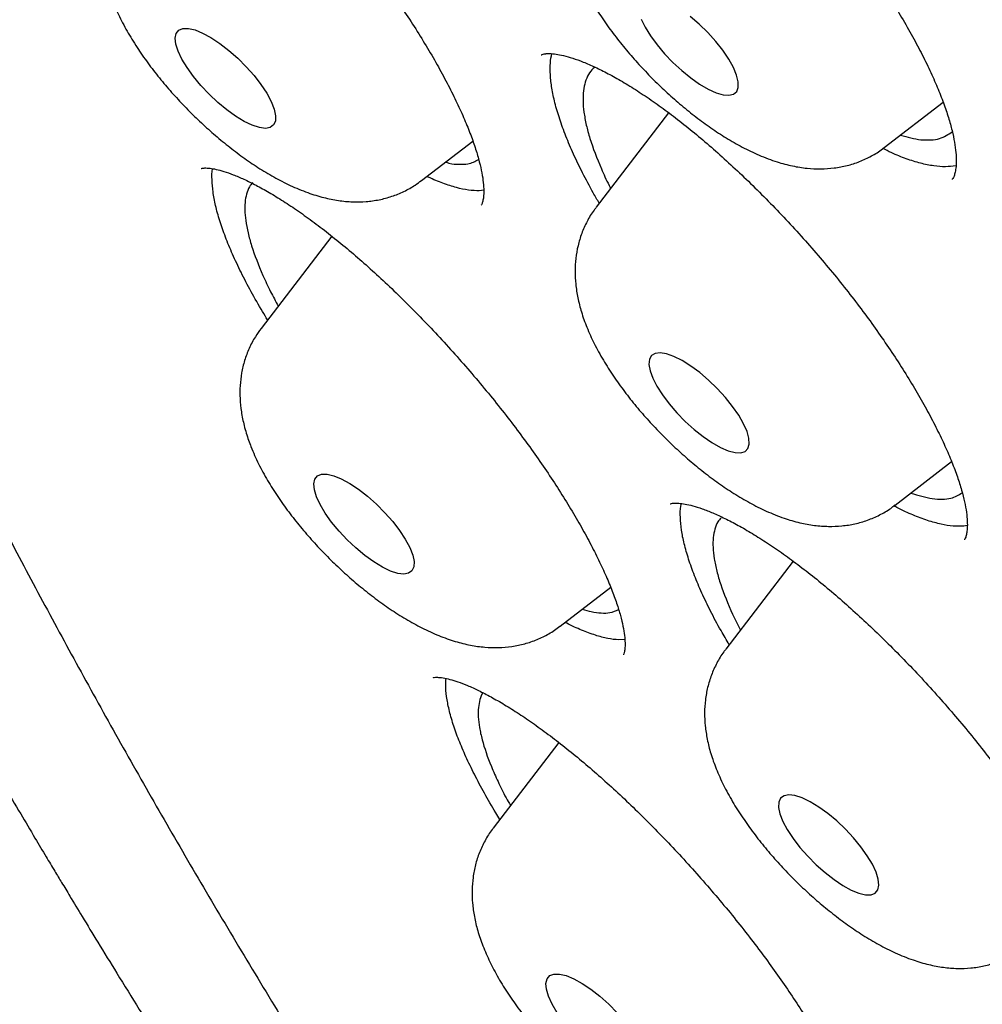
# Model space of a CAD drawing. Header units: millimetres. Extents: x 8 to 1233, y 12 to 1462.
# Tile 104 of 127: x 1022 to 1028, y 854 to 860. Entities that reach past the tile are written whole.
import ezdxf

# ---------------------------------------------------------------- set-up
doc = ezdxf.new("R2010")
doc.units = ezdxf.units.MM

msp = doc.modelspace()

# ---------------------------------------------------------------- linework, layer by layer
at = {"color": 7, "linetype": 'Continuous', "lineweight": 30}
for p, q in [((1025.1136, 859.6489), (1025.1122, 859.6473)), ((1027.158, 859.0967), (1027.5086, 859.3671)), ((1025.872, 859.3045), (1025.44, 858.7406)), ((1024.3989, 858.8998), (1024.7045, 859.1355)), ((1024.7692, 858.8421), (1024.7432, 858.8386)), ((1023.8637, 858.5683), (1023.4415, 858.0173)), ((1027.2229, 856.9635), (1027.5592, 857.2228)), ((1027.6525, 856.8414), (1027.6324, 856.8374)), ((1026.6147, 856.6283), (1026.2124, 856.1032)), ((1025.2245, 856.2402), (1025.5265, 856.4731)), ((1025.6105, 856.1605), (1025.5745, 856.1587)), ((1025.2176, 855.5466), (1024.8258, 855.0352))]:
    msp.add_line(p, q, dxfattribs=at)
at = {"color": 7, "linetype": 'Continuous', "lineweight": 30, "flags": 128}
for points in [[(1025.7091, 859.8624), (1025.7326, 859.8144), (1025.7643, 859.763), (1025.8032, 859.7097), (1025.8481, 859.6564), (1025.8975, 859.6046), (1025.9499, 859.5562), (1026.0035, 859.5126), (1026.0567, 859.4752), (1026.1076, 859.4452), (1026.1548, 859.4237), (1026.1966, 859.4113), (1026.2317, 859.4083), (1026.2591, 859.4149), (1026.2777, 859.431), (1026.2871, 859.4558)], [(1026.2871, 859.4558), (1026.2869, 859.4888), (1026.2771, 859.5287), (1026.258, 859.5744), (1026.2303, 859.6243), (1026.1948, 859.6769), (1026.1527, 859.7304), (1026.1054, 859.7831), (1026.0543, 859.8334), (1026.0011, 859.8796)], [(1022.9342, 859.714), (1022.9305, 859.7496), (1022.9364, 859.7775), (1022.9517, 859.7968), (1022.976, 859.8068), (1023.0085, 859.8073), (1023.048, 859.7983), (1023.0934, 859.78), (1023.1432, 859.753), (1023.1957, 859.7182), (1023.2494, 859.6766), (1023.3024, 859.6298), (1023.3531, 859.579), (1023.3998, 859.5261), (1023.441, 859.4726), (1023.4755, 859.4203), (1023.502, 859.3709), (1023.5198, 859.3259), (1023.5283, 859.2869), (1023.5272, 859.255), (1023.5165, 859.2313), (1023.4966, 859.2166), (1023.4681, 859.2112), (1023.432, 859.2155), (1023.3894, 859.2293), (1023.3416, 859.252), (1023.2902, 859.2831), (1023.2369, 859.3214), (1023.1834, 859.3658), (1023.1313, 859.4148), (1023.0824, 859.4668), (1023.0383, 859.5203), (1023.0003, 859.5734), (1022.9696, 859.6244), (1022.9474, 859.6718), (1022.9342, 859.714)], [(1026.3508, 857.3617), (1026.3394, 857.4027), (1026.3189, 857.4492), (1026.2898, 857.4997), (1026.2531, 857.5525), (1026.2101, 857.606), (1026.162, 857.6585), (1026.1104, 857.7082), (1026.057, 857.7536), (1026.0035, 857.7932), (1025.9517, 857.8258), (1025.9031, 857.8502), (1025.8593, 857.8657), (1025.8218, 857.8719), (1025.7918, 857.8684), (1025.7701, 857.8555), (1025.7576, 857.8335), (1025.7546, 857.8031), (1025.7613, 857.7654), (1025.7773, 857.7215), (1025.8022, 857.6728), (1025.8352, 857.6209), (1025.8752, 857.5675), (1025.921, 857.5143), (1025.971, 857.463), (1026.0237, 857.4153), (1026.0774, 857.3726), (1026.1303, 857.3364), (1026.1807, 857.3078), (1026.2271, 857.2877), (1026.2678, 857.2769), (1026.3018, 857.2755), (1026.3277, 857.2837), (1026.3448, 857.3013), (1026.3526, 857.3276), (1026.3508, 857.3617)], [(1023.7725, 857.0134), (1023.7595, 857.0554), (1023.7561, 857.0908), (1023.7623, 857.1185), (1023.7779, 857.1375), (1023.8024, 857.1473), (1023.8351, 857.1476), (1023.8748, 857.1383), (1023.9203, 857.1197), (1023.9702, 857.0925), (1024.0228, 857.0574), (1024.0765, 857.0158), (1024.1294, 856.9688), (1024.18, 856.9179), (1024.2266, 856.8649), (1024.2677, 856.8115), (1024.3019, 856.7592), (1024.3282, 856.7099), (1024.3458, 856.6651), (1024.354, 856.6262), (1024.3526, 856.5946), (1024.3417, 856.5711), (1024.3215, 856.5566), (1024.2928, 856.5516), (1024.2565, 856.5561), (1024.2137, 856.5701), (1024.1658, 856.5931), (1024.1144, 856.6244), (1024.061, 856.6629), (1024.0075, 856.7074), (1023.9555, 856.7565), (1023.9067, 856.8087), (1023.8627, 856.8621), (1023.8249, 856.9152), (1023.7945, 856.9662), (1023.7725, 857.0134)], [(1027.109, 854.7727), (1027.087, 854.82), (1027.0566, 854.8709), (1027.0187, 854.924), (1026.9747, 854.9775), (1026.926, 855.0296), (1026.874, 855.0787), (1026.8204, 855.1232), (1026.7671, 855.1617), (1026.7157, 855.193), (1026.6678, 855.216), (1026.625, 855.23), (1026.5886, 855.2345), (1026.5599, 855.2295), (1026.5398, 855.215), (1026.5288, 855.1915), (1026.5274, 855.1599), (1026.5357, 855.121), (1026.5532, 855.0762), (1026.5795, 855.0269), (1026.6138, 854.9747), (1026.6549, 854.9212), (1026.7014, 854.8682), (1026.752, 854.8174), (1026.805, 854.7704), (1026.8586, 854.7287), (1026.9112, 854.6937), (1026.9611, 854.6664), (1027.0066, 854.6479), (1027.0464, 854.6385), (1027.079, 854.6388), (1027.1035, 854.6486), (1027.1192, 854.6676), (1027.1253, 854.6953), (1027.1219, 854.7307), (1027.109, 854.7727)], [(1025.178, 853.9854), (1025.1562, 854.0325), (1025.1435, 854.0744), (1025.1404, 854.1096), (1025.1468, 854.137), (1025.1627, 854.1558), (1025.1874, 854.1653), (1025.2203, 854.1653), (1025.2602, 854.1558), (1025.3059, 854.1369), (1025.3559, 854.1095), (1025.4085, 854.0743), (1025.4622, 854.0324), (1025.5151, 853.9853), (1025.5656, 853.9344)], [(1025.2082, 853.9345), (1025.178, 853.9854)]]:
    msp.add_lwpolyline(points, dxfattribs=at)
at = {"color": 7, "linetype": 'Continuous', "lineweight": 30}
for points, knots in [([(1019.3778, 872.5814), (1019.3319, 872.537), (1019.2443, 872.4523), (1019.1313, 872.3339), (1019.0398, 872.2336), (1018.9625, 872.145), (1018.8975, 872.0675), (1018.841, 871.9977), (1018.7905, 871.9336), (1018.7411, 871.8688), (1018.6889, 871.7983), (1018.6309, 871.7172), (1018.5659, 871.6224), (1018.4996, 871.521), (1018.4354, 871.4178), (1018.3776, 871.3205), (1018.3231, 871.2244), (1018.2642, 871.1156), (1018.2, 870.9903), (1018.1328, 870.8497), (1018.0708, 870.7105), (1018.0155, 870.5773), (1017.9717, 870.4647), (1017.9377, 870.3722), (1017.9103, 870.2947), (1017.8824, 870.2123), (1017.8529, 870.1206), (1017.8222, 870.0202), (1017.792, 869.9148), (1017.7644, 869.812), (1017.7404, 869.7169), (1017.719, 869.6272), (1017.6985, 869.5358), (1017.6703, 869.4017), (1017.6362, 869.2199), (1017.6033, 869.0096), (1017.5774, 868.8091), (1017.558, 868.627), (1017.5427, 868.4464), (1017.5314, 868.2715), (1017.5245, 868.12), (1017.5206, 867.9942), (1017.5186, 867.8957), (1017.5176, 867.8088), (1017.5174, 867.7325), (1017.5177, 867.659), (1017.5185, 867.5793), (1017.5204, 867.4813), (1017.5237, 867.3644), (1017.5291, 867.2294), (1017.5369, 867.0812), (1017.5475, 866.9203), (1017.5599, 866.764), (1017.5726, 866.6247), (1017.5837, 866.5151), (1017.5932, 866.4276), (1017.6019, 866.3508), (1017.6114, 866.2719), (1017.6237, 866.1738), (1017.6397, 866.0538), (1017.6601, 865.911), (1017.684, 865.755), (1017.7205, 865.5331), (1017.773, 865.2426), (1017.8314, 864.9548), (1017.88, 864.7321), (1017.913, 864.5868), (1017.945, 864.4508), (1017.9732, 864.3346), (1017.9973, 864.2374), (1018.0174, 864.1579), (1018.035, 864.0893), (1018.0521, 864.0236), (1018.0713, 863.951), (1018.0945, 863.8642), (1018.1225, 863.7616), (1018.155, 863.645), (1018.191, 863.5184), (1018.2291, 863.3876), (1018.2928, 863.1738), (1018.3843, 862.8789), (1018.5073, 862.5039), (1018.619, 862.1798), (1018.7165, 861.9074), (1018.7958, 861.6915), (1018.8703, 861.4933), (1018.9375, 861.3184), (1018.9964, 861.1676), (1019.044, 861.0476), (1019.0808, 860.9556), (1019.1084, 860.8871), (1019.1355, 860.8203), (1019.1675, 860.7419), (1019.2095, 860.64), (1019.2624, 860.5127), (1019.3258, 860.3625), (1019.3961, 860.1979), (1019.4698, 860.0282), (1019.5438, 859.8599), (1019.6181, 859.6933), (1019.7253, 859.4561), (1019.8665, 859.1502), (1020.0372, 858.7903), (1020.2069, 858.4412), (1020.3805, 858.0918), (1020.571, 857.7171), (1020.7795, 857.3167), (1020.9713, 856.9569), (1021.1411, 856.6442), (1021.2828, 856.3871), (1021.4246, 856.133), (1021.5608, 855.8924), (1021.6861, 855.6732), (1021.7999, 855.4765), (1021.9059, 855.2947), (1022.0023, 855.1308), (1022.0872, 854.9875), (1022.155, 854.8738), (1022.2081, 854.785), (1022.255, 854.7069), (1022.3094, 854.6167), (1022.3811, 854.4982), (1022.4746, 854.3448), (1022.5879, 854.1602), (1022.7225, 853.9428), (1022.8794, 853.692), (1023.0593, 853.4077), (1023.2564, 853.0998), (1023.464, 852.7798), (1023.742, 852.3568), (1024.0917, 851.8343), (1024.5435, 851.1748), (1025.0286, 850.4838), (1025.5478, 849.7628), (1026.1124, 848.997), (1026.725, 848.187), (1027.3895, 847.3317), (1028.0638, 846.4857), (1028.7482, 845.6482), (1029.4414, 844.8201), (1030.1424, 844.0021), (1030.8745, 843.1673), (1031.6403, 842.3144), (1032.4427, 841.4426), (1033.2582, 840.5778), (1034.0858, 839.721), (1034.9415, 838.8561), (1035.8249, 837.9847), (1036.7356, 837.1086), (1037.6552, 836.246), (1038.5826, 835.3979), (1039.5166, 834.5655), (1040.3909, 833.8066), (1041.2076, 833.1143), (1041.97, 832.482), (1042.7473, 831.8519), (1043.5389, 831.225), (1044.3441, 830.6027), (1045.1216, 830.0167), (1045.8662, 829.4691), (1046.5694, 828.9639), (1047.2629, 828.4774), (1047.9431, 828.0116), (1048.5517, 827.605), (1049.0909, 827.2525), (1049.5633, 826.9495), (1049.9605, 826.6995), (1050.2765, 826.5036), (1050.5052, 826.3633), (1050.7071, 826.2406), (1050.8652, 826.1454), (1050.985, 826.0736), (1051.0719, 826.0218), (1051.1494, 825.9758), (1051.2195, 825.9342), (1051.2875, 825.8941), (1051.3629, 825.8497), (1051.4546, 825.796), (1051.5708, 825.7282), (1051.7123, 825.6462), (1051.8795, 825.55), (1052.0707, 825.441), (1052.2857, 825.3197), (1052.5234, 825.1871), (1052.8713, 824.9955), (1053.3104, 824.759), (1053.822, 824.4916), (1054.302, 824.248), (1054.7511, 824.0267), (1055.1387, 823.8412), (1055.4699, 823.6866), (1055.7492, 823.559), (1056.0082, 823.4431), (1056.2434, 823.3398), (1056.4523, 823.2498), (1056.6188, 823.1793), (1056.7479, 823.1253), (1056.8445, 823.0852), (1056.9334, 823.0486), (1057.0272, 823.0104), (1057.1383, 822.9655), (1057.2755, 822.9107), (1057.5004, 822.8221), (1057.8006, 822.7071), (1058.1635, 822.5736), (1058.5239, 822.4463), (1058.8926, 822.322), (1059.2792, 822.1982), (1059.593, 822.1036), (1059.8215, 822.0378), (1059.9521, 822.0011), (1060.0625, 821.9709), (1060.1527, 821.9466), (1060.2227, 821.928), (1060.277, 821.9138), (1060.3251, 821.9013), (1060.3766, 821.8881), (1060.4561, 821.8679), (1060.5695, 821.8397), (1060.7221, 821.8029), (1060.8999, 821.7618), (1061.1002, 821.7176), (1061.3197, 821.6719), (1061.5551, 821.6262), (1061.8046, 821.5816), (1062.0472, 821.5423), (1062.2792, 821.5085), (1062.4911, 821.4808), (1062.6935, 821.4574), (1062.8834, 821.4383), (1063.0596, 821.423), (1063.2226, 821.4112), (1063.3743, 821.402), (1063.5207, 821.395), (1063.667, 821.3899), (1063.8147, 821.3866), (1064.0082, 821.385), (1064.2486, 821.388), (1064.5338, 821.3996), (1064.7705, 821.4166), (1064.9509, 821.4339), (1065.0692, 821.447), (1065.173, 821.4599), (1065.2751, 821.4739), (1065.3879, 821.4908), (1065.512, 821.5114), (1065.6414, 821.5352), (1065.7707, 821.5613), (1065.8997, 821.5899), (1066.0236, 821.6197), (1066.1805, 821.6606), (1066.3757, 821.717), (1066.6356, 821.8029), (1066.8999, 821.9045), (1067.1662, 822.0224), (1067.4287, 822.1541), (1067.6345, 822.272), (1067.7791, 822.3624), (1067.8525, 822.41), (1067.9171, 822.4533), (1067.9703, 822.49), (1068.0177, 822.5235), (1068.0649, 822.5574), (1068.1204, 822.5984), (1068.1825, 822.6455), (1068.2403, 822.6907), (1068.29, 822.7306), (1068.3288, 822.7624), (1068.3632, 822.7911), (1068.3935, 822.8167), (1068.4211, 822.8403), (1068.4508, 822.8661), (1068.4887, 822.8995), (1068.539, 822.9447), (1068.6021, 823.003), (1068.6765, 823.074), (1068.7618, 823.1585), (1068.8214, 823.2208), (1068.8532, 823.254)], [0, 0, 0, 0, 0.003389, 0.006465, 0.009229, 0.011635, 0.013665, 0.015343, 0.016969, 0.018582, 0.020297, 0.022374, 0.024822, 0.027544, 0.030072, 0.032446, 0.034577, 0.036805, 0.040133, 0.043514, 0.046745, 0.049815, 0.052663, 0.054403, 0.056068, 0.057887, 0.059918, 0.062159, 0.064494, 0.066787, 0.068801, 0.070598, 0.072516, 0.074607, 0.079054, 0.083849, 0.087483, 0.091181, 0.094734, 0.098138, 0.101377, 0.103468, 0.10533, 0.106964, 0.10837, 0.109616, 0.111081, 0.112824, 0.115057, 0.117537, 0.120226, 0.123124, 0.126217, 0.128584, 0.130509, 0.131992, 0.133168, 0.134524, 0.136106, 0.138259, 0.140725, 0.14343, 0.146205, 0.151948, 0.157948, 0.160376, 0.162794, 0.164983, 0.166918, 0.168359, 0.169617, 0.170692, 0.171613, 0.172723, 0.174121, 0.175703, 0.17754, 0.179571, 0.181595, 0.183598, 0.189431, 0.195072, 0.200521, 0.203889, 0.207119, 0.210008, 0.21254, 0.214714, 0.21653, 0.217706, 0.218661, 0.21947, 0.220564, 0.222013, 0.223819, 0.225979, 0.228384, 0.230766, 0.233117, 0.235434, 0.237719, 0.242976, 0.248075, 0.252481, 0.257195, 0.262217, 0.267546, 0.273184, 0.276483, 0.279878, 0.283288, 0.286423, 0.289262, 0.291803, 0.294047, 0.296289, 0.298127, 0.299561, 0.300664, 0.301537, 0.302557, 0.304122, 0.306079, 0.308429, 0.311171, 0.314365, 0.317966, 0.32195, 0.326002, 0.330027, 0.337852, 0.345569, 0.354616, 0.363511, 0.372254, 0.382883, 0.393354, 0.403732, 0.414017, 0.424207, 0.434304, 0.444308, 0.455246, 0.466182, 0.477118, 0.488053, 0.498989, 0.510587, 0.522185, 0.533784, 0.545383, 0.556983, 0.568584, 0.577771, 0.587125, 0.596644, 0.60633, 0.616182, 0.6262, 0.634902, 0.643592, 0.65215, 0.660576, 0.66887, 0.674868, 0.680795, 0.68665, 0.689886, 0.692787, 0.695353, 0.697584, 0.69883, 0.699939, 0.700913, 0.701799, 0.70263, 0.703523, 0.704697, 0.706158, 0.707997, 0.710151, 0.712619, 0.715403, 0.718503, 0.721885, 0.729019, 0.73579, 0.742201, 0.748249, 0.753936, 0.757994, 0.761846, 0.765467, 0.768747, 0.771672, 0.77424, 0.775769, 0.777136, 0.778342, 0.779551, 0.781129, 0.783087, 0.785428, 0.790799, 0.796091, 0.801305, 0.80674, 0.812565, 0.818782, 0.821109, 0.823136, 0.824854, 0.826264, 0.827365, 0.828145, 0.828824, 0.829634, 0.830575, 0.832584, 0.835013, 0.837861, 0.841128, 0.844722, 0.848592, 0.852741, 0.857167, 0.86084, 0.864585, 0.868108, 0.871388, 0.874568, 0.877468, 0.880123, 0.882765, 0.885438, 0.888148, 0.890931, 0.896242, 0.901751, 0.907355, 0.910077, 0.912437, 0.914424, 0.916335, 0.918627, 0.921299, 0.923962, 0.926664, 0.929405, 0.932134, 0.934598, 0.939542, 0.944872, 0.951868, 0.957418, 0.9635, 0.970334, 0.972372, 0.974189, 0.975796, 0.977197, 0.978159, 0.979338, 0.980734, 0.982347, 0.984069, 0.98518, 0.98618, 0.98707, 0.987849, 0.988518, 0.98919, 0.990119, 0.991449, 0.993102, 0.995078, 0.997377, 1, 1, 1, 1]), ([(1020.2597, 870.3638), (1020.2988, 870.3982), (1020.3892, 870.4777), (1020.5405, 870.5926), (1020.7116, 870.7102), (1020.8909, 870.8192), (1021.0778, 870.9201), (1021.2723, 871.0126), (1021.4744, 871.0968), (1021.6839, 871.1727), (1021.9009, 871.2402), (1022.1252, 871.2995), (1022.3568, 871.3505), (1022.5956, 871.3932), (1022.8415, 871.4276), (1023.0946, 871.4537), (1023.3548, 871.4715), (1023.622, 871.4809), (1023.896, 871.482), (1024.1769, 871.4748), (1024.4646, 871.4592), (1024.759, 871.4353), (1025.0599, 871.403), (1025.3674, 871.3623), (1025.6812, 871.3132), (1026.0013, 871.2558), (1026.3275, 871.19), (1026.6598, 871.1159), (1026.998, 871.0334), (1027.3421, 870.9426), (1027.6918, 870.8436), (1028.0471, 870.7362), (1028.4078, 870.6206), (1028.7738, 870.4968), (1029.145, 870.3649), (1029.5212, 870.2248), (1029.9023, 870.0766), (1030.2882, 869.9204), (1030.6786, 869.7562), (1031.0736, 869.5841), (1031.4729, 869.4041), (1031.8764, 869.2162), (1032.2839, 869.0206), (1032.6953, 868.8174), (1033.1105, 868.6065), (1033.5293, 868.3881), (1033.9515, 868.1621), (1034.377, 867.9288), (1034.8056, 867.6882), (1035.2373, 867.4404), (1035.6717, 867.1854), (1036.1089, 866.9234), (1036.5486, 866.6543), (1036.9906, 866.3785), (1037.4349, 866.0958), (1037.8812, 865.8065), (1038.3294, 865.5106), (1038.7794, 865.2082), (1039.2309, 864.8994), (1039.6838, 864.5844), (1040.138, 864.2633), (1040.5933, 863.9361), (1041.0496, 863.603), (1041.5066, 863.2641), (1041.9642, 862.9194), (1042.4223, 862.5693), (1042.8806, 862.2137), (1043.3391, 861.8527), (1043.7976, 861.4866), (1044.2558, 861.1154), (1044.7137, 860.7393), (1045.1711, 860.3583), (1045.6278, 859.9727), (1046.0837, 859.5826), (1046.5386, 859.1881), (1046.9923, 858.7893), (1047.4447, 858.3863), (1047.8956, 857.9794), (1048.3449, 857.5687), (1048.7924, 857.1543), (1049.238, 856.7363), (1049.6814, 856.3149), (1050.1226, 855.8903), (1050.5614, 855.4626), (1050.9976, 855.0319), (1051.4311, 854.5984), (1051.8617, 854.1622), (1052.2893, 853.7236), (1052.7137, 853.2826), (1053.1348, 852.8394), (1053.5524, 852.3942), (1053.9664, 851.947), (1054.3767, 851.4982), (1054.783, 851.0478), (1055.1853, 850.596), (1055.5834, 850.143), (1055.9772, 849.6888), (1056.3665, 849.2338), (1056.7512, 848.7779), (1057.1312, 848.3215), (1057.5063, 847.8646), (1057.8763, 847.4074), (1058.2413, 846.9501), (1058.601, 846.4928), (1058.9553, 846.0357), (1059.3042, 845.5789), (1059.6474, 845.1227), (1059.9848, 844.6672), (1060.3164, 844.2125), (1060.6419, 843.7587), (1060.9614, 843.3062), (1061.2747, 842.855), (1061.5817, 842.4052), (1061.8822, 841.9571), (1062.1762, 841.5107), (1062.4635, 841.0664), (1062.7442, 840.6241), (1063.018, 840.1841), (1063.2848, 839.7465), (1063.5447, 839.3115), (1063.7974, 838.8793), (1064.043, 838.4499), (1064.2812, 838.0236), (1064.5121, 837.6005), (1064.7355, 837.1807), (1064.9515, 836.7644), (1065.1598, 836.3518), (1065.3604, 835.943), (1065.5533, 835.5381), (1065.7385, 835.1373), (1065.9157, 834.7407), (1066.085, 834.3485), (1066.2464, 833.9609), (1066.3997, 833.5779), (1066.5449, 833.1997), (1066.682, 832.8264), (1066.811, 832.4583), (1066.9317, 832.0953), (1067.0442, 831.7377), (1067.1484, 831.3856), (1067.2443, 831.039), (1067.3318, 830.6983), (1067.411, 830.3633), (1067.4819, 830.0344), (1067.5443, 829.7115), (1067.5984, 829.3949), (1067.6441, 829.0846), (1067.6814, 828.7807), (1067.7103, 828.4834), (1067.7308, 828.1927), (1067.7429, 827.9088), (1067.7467, 827.6317), (1067.7421, 827.3615), (1067.7293, 827.0984), (1067.7081, 826.8422), (1067.6786, 826.5933), (1067.6408, 826.3515), (1067.5948, 826.1169), (1067.5405, 825.8897), (1067.4781, 825.6698), (1067.4074, 825.4572), (1067.3284, 825.2521), (1067.2412, 825.0544), (1067.1458, 824.8642), (1067.0421, 824.6815), (1066.9302, 824.5063), (1066.8095, 824.3393), (1066.7127, 824.2161), (1066.6536, 824.1511), (1066.6402, 824.1365)], [0, 0, 0, 0, 0.004701, 0.010857, 0.017005, 0.023143, 0.029267, 0.035378, 0.041473, 0.047553, 0.053619, 0.059672, 0.065713, 0.071744, 0.077766, 0.083781, 0.08979, 0.095794, 0.101794, 0.107791, 0.113787, 0.119781, 0.125774, 0.131767, 0.13776, 0.143753, 0.149747, 0.155741, 0.161736, 0.167732, 0.173729, 0.179727, 0.185726, 0.191726, 0.197728, 0.20373, 0.209734, 0.215738, 0.221744, 0.22775, 0.233758, 0.239766, 0.245775, 0.251785, 0.257796, 0.263808, 0.26982, 0.275833, 0.281847, 0.287861, 0.293876, 0.299891, 0.305907, 0.311923, 0.31794, 0.323957, 0.329975, 0.335993, 0.342011, 0.34803, 0.354049, 0.360069, 0.366088, 0.372108, 0.378129, 0.384149, 0.39017, 0.396191, 0.402212, 0.408233, 0.414255, 0.420276, 0.426298, 0.43232, 0.438342, 0.444364, 0.450386, 0.456409, 0.462431, 0.468454, 0.474476, 0.480499, 0.486521, 0.492544, 0.498567, 0.504589, 0.510612, 0.516635, 0.522657, 0.52868, 0.534703, 0.540725, 0.546748, 0.55277, 0.558792, 0.564815, 0.570837, 0.576859, 0.582881, 0.588902, 0.594924, 0.600945, 0.606967, 0.612988, 0.619009, 0.625029, 0.63105, 0.63707, 0.64309, 0.649109, 0.655129, 0.661148, 0.667167, 0.673185, 0.679203, 0.68522, 0.691238, 0.697254, 0.703271, 0.709286, 0.715302, 0.721316, 0.72733, 0.733344, 0.739357, 0.745369, 0.75138, 0.757391, 0.763401, 0.76941, 0.775418, 0.781426, 0.787432, 0.793438, 0.799442, 0.805445, 0.811448, 0.817449, 0.823449, 0.829448, 0.835445, 0.841442, 0.847438, 0.853432, 0.859426, 0.865419, 0.871411, 0.877403, 0.883395, 0.889386, 0.895379, 0.901372, 0.907367, 0.913365, 0.919366, 0.925371, 0.931381, 0.937398, 0.943423, 0.949458, 0.955504, 0.961562, 0.967634, 0.97372, 0.979822, 0.985938, 0.992068, 0.998211, 1, 1, 1, 1]), ([(1020.1617, 869.9089), (1020.1381, 869.8824), (1020.0672, 869.8026), (1019.9579, 869.6611), (1019.8333, 869.4848), (1019.7174, 869.3002), (1019.6097, 869.1078), (1019.5105, 868.9076), (1019.4196, 868.6997), (1019.3372, 868.4841), (1019.2634, 868.2608), (1019.1982, 868.03), (1019.1416, 867.7916), (1019.0936, 867.5459), (1019.0544, 867.2929), (1019.0239, 867.0328), (1019.0022, 866.7656), (1018.9892, 866.4914), (1018.985, 866.2104), (1018.9896, 865.9228), (1019.0029, 865.6286), (1019.0249, 865.3279), (1019.0557, 865.021), (1019.0952, 864.7078), (1019.1433, 864.3885), (1019.2001, 864.0633), (1019.2655, 863.7323), (1019.3395, 863.3955), (1019.422, 863.0531), (1019.5129, 862.7053), (1019.6124, 862.3521), (1019.7202, 861.9936), (1019.8364, 861.63), (1019.9609, 861.2615), (1020.0936, 860.888), (1020.2346, 860.5098), (1020.3836, 860.127), (1020.5408, 859.7397), (1020.7061, 859.3481), (1020.8792, 858.9522), (1021.0603, 858.5522), (1021.2493, 858.1483), (1021.446, 857.7405), (1021.6504, 857.3291), (1021.8624, 856.9141), (1022.082, 856.4957), (1022.309, 856.0741), (1022.5434, 855.6494), (1022.7852, 855.2217), (1023.0341, 854.7912), (1023.2902, 854.358), (1023.5533, 853.9223), (1023.8233, 853.4842), (1024.1002, 853.0439), (1024.3839, 852.6016), (1024.6742, 852.1573), (1024.9711, 851.7113), (1025.2744, 851.2636), (1025.584, 850.8146), (1025.8999, 850.3642), (1026.2219, 849.9127), (1026.5499, 849.4602), (1026.8837, 849.0069), (1027.2234, 848.5529), (1027.5687, 848.0985), (1027.9195, 847.6436), (1028.2757, 847.1886), (1028.6373, 846.7336), (1029.0039, 846.2787), (1029.3756, 845.8241), (1029.7522, 845.37), (1030.1335, 844.9164), (1030.5195, 844.4637), (1030.91, 844.0118), (1031.3048, 843.5611), (1031.7038, 843.1115), (1032.1069, 842.6634), (1032.514, 842.2169), (1032.9248, 841.772), (1033.3393, 841.3291), (1033.7572, 840.8881), (1034.1785, 840.4494), (1034.6031, 840.013), (1035.0307, 839.579), (1035.4611, 839.1477), (1035.8944, 838.7192), (1036.3302, 838.2937), (1036.7685, 837.8712), (1037.2091, 837.452), (1037.6518, 837.0362), (1038.0965, 836.6239), (1038.543, 836.2153), (1038.9912, 835.8105), (1039.441, 835.4097), (1039.892, 835.013), (1040.3443, 834.6205), (1040.7976, 834.2324), (1041.2518, 833.8489), (1041.7067, 833.47), (1042.1622, 833.0959), (1042.618, 832.7267), (1043.0741, 832.3626), (1043.5303, 832.0036), (1043.9864, 831.65), (1044.4423, 831.3018), (1044.8978, 830.9591), (1045.3527, 830.6221), (1045.8069, 830.2909), (1046.2603, 829.9656), (1046.7126, 829.6464), (1047.1637, 829.3332), (1047.6135, 829.0263), (1048.0617, 828.7258), (1048.5083, 828.4318), (1048.9531, 828.1443), (1049.396, 827.8634), (1049.8367, 827.5893), (1050.2751, 827.3221), (1050.7111, 827.0619), (1051.1446, 826.8087), (1051.5753, 826.5626), (1052.0031, 826.3238), (1052.4279, 826.0922), (1052.8496, 825.8681), (1053.2679, 825.6514), (1053.6828, 825.4423), (1054.0941, 825.2408), (1054.5017, 825.047), (1054.9054, 824.861), (1055.305, 824.6828), (1055.7006, 824.5126), (1056.0918, 824.3502), (1056.4787, 824.196), (1056.861, 824.0498), (1057.2386, 823.9117), (1057.6114, 823.7818), (1057.9793, 823.6602), (1058.3422, 823.5469), (1058.6999, 823.4419), (1059.0523, 823.3453), (1059.3993, 823.2571), (1059.7408, 823.1775), (1060.0767, 823.1063), (1060.4068, 823.0437), (1060.731, 822.9896), (1061.0493, 822.9442), (1061.3615, 822.9074), (1061.6675, 822.8794), (1061.9671, 822.86), (1062.2603, 822.8494), (1062.547, 822.8475), (1062.827, 822.8544), (1063.1002, 822.87), (1063.3665, 822.8945), (1063.6258, 822.9277), (1063.8779, 822.9697), (1064.1227, 823.0205), (1064.3602, 823.0799), (1064.5901, 823.1481), (1064.8124, 823.2249), (1065.0269, 823.3103), (1065.2337, 823.4043), (1065.4325, 823.5066), (1065.6233, 823.6174), (1065.8063, 823.7363), (1065.9805, 823.8641), (1066.1071, 823.9643), (1066.173, 824.0246), (1066.1862, 824.0367)], [0, 0, 0, 0, 0.002958, 0.008901, 0.014848, 0.020802, 0.026766, 0.03274, 0.038727, 0.044727, 0.05074, 0.056766, 0.062804, 0.068854, 0.074913, 0.080982, 0.087058, 0.09314, 0.099228, 0.10532, 0.111414, 0.117511, 0.12361, 0.12971, 0.13581, 0.14191, 0.148009, 0.154109, 0.160207, 0.166304, 0.172401, 0.178496, 0.184591, 0.190684, 0.196776, 0.202867, 0.208957, 0.215046, 0.221133, 0.22722, 0.233306, 0.239391, 0.245475, 0.251558, 0.257641, 0.263722, 0.269803, 0.275883, 0.281963, 0.288042, 0.29412, 0.300198, 0.306275, 0.312352, 0.318428, 0.324504, 0.330579, 0.336654, 0.342729, 0.348803, 0.354877, 0.36095, 0.367024, 0.373097, 0.37917, 0.385242, 0.391314, 0.397387, 0.403458, 0.40953, 0.415602, 0.421673, 0.427744, 0.433815, 0.439886, 0.445957, 0.452028, 0.458099, 0.464169, 0.47024, 0.476311, 0.482381, 0.488451, 0.494522, 0.500592, 0.506663, 0.512733, 0.518804, 0.524874, 0.530944, 0.537015, 0.543086, 0.549156, 0.555227, 0.561298, 0.567369, 0.57344, 0.579511, 0.585582, 0.591653, 0.597725, 0.603797, 0.609868, 0.615941, 0.622013, 0.628085, 0.634158, 0.640231, 0.646304, 0.652378, 0.658452, 0.664526, 0.670601, 0.676676, 0.682751, 0.688827, 0.694903, 0.70098, 0.707057, 0.713134, 0.719213, 0.725292, 0.731371, 0.737451, 0.743532, 0.749613, 0.755696, 0.761779, 0.767863, 0.773947, 0.780033, 0.78612, 0.792207, 0.798296, 0.804386, 0.810477, 0.816569, 0.822662, 0.828756, 0.834851, 0.840948, 0.847046, 0.853144, 0.859244, 0.865344, 0.871445, 0.877546, 0.883648, 0.889748, 0.895848, 0.901946, 0.908042, 0.914134, 0.920222, 0.926305, 0.932381, 0.938449, 0.944508, 0.950557, 0.956594, 0.962618, 0.968629, 0.974627, 0.980612, 0.986585, 0.992547, 0.9985, 1, 1, 1, 1]), ([(1025.0801, 861.824), (1025.084, 861.8246), (1025.0947, 861.8264), (1025.1211, 861.8273), (1025.1615, 861.8236), (1025.2112, 861.8139), (1025.2694, 861.7973), (1025.3357, 861.7732), (1025.4094, 861.7411), (1025.4898, 861.7008), (1025.5759, 861.6522), (1025.6668, 861.5957), (1025.7615, 861.5314), (1025.8589, 861.4601), (1025.9583, 861.3822), (1026.0594, 861.2978), (1026.1624, 861.2068), (1026.2671, 861.1094), (1026.3725, 861.0062), (1026.4776, 860.8982), (1026.5813, 860.7864), (1026.6825, 860.672), (1026.7802, 860.556), (1026.8736, 860.4394), (1026.9621, 860.323), (1027.0462, 860.2065), (1027.1259, 860.0899), (1027.201, 859.9733), (1027.2709, 859.858), (1027.3347, 859.7451), (1027.3919, 859.6357), (1027.4421, 859.5309), (1027.4848, 859.4319), (1027.5199, 859.3396), (1027.5472, 859.2553), (1027.567, 859.1791), (1027.58, 859.1112), (1027.5865, 859.0522), (1027.5875, 859.0027), (1027.5839, 858.9636), (1027.5775, 858.9351), (1027.5701, 858.9172), (1027.565, 858.9092), (1027.563, 858.9074), (1027.5622, 858.9068)], [0, 0, 0, 0, 0.0126872, 0.0351588, 0.0573439, 0.0796526, 0.1023774, 0.1256135, 0.14934, 0.1734791, 0.1979274, 0.2225745, 0.2473167, 0.2720425, 0.2966436, 0.3211607, 0.3461207, 0.3714403, 0.3970267, 0.4227754, 0.4485744, 0.4742767, 0.4997825, 0.5250083, 0.549904, 0.5746979, 0.5997729, 0.625035, 0.6504176, 0.6758359, 0.7011708, 0.7263246, 0.7512009, 0.7757089, 0.7997683, 0.8232806, 0.8467171, 0.8699526, 0.8929926, 0.9158763, 0.9387599, 0.961957, 0.9863607, 1, 1, 1, 1]), ([(1022.2642, 861.6801), (1022.2642, 861.6801), (1022.2639, 861.6799), (1022.2656, 861.6811), (1022.2761, 861.6838), (1022.2912, 861.685), (1022.3114, 861.6848), (1022.3414, 861.6816), (1022.3855, 861.6722), (1022.4385, 861.656), (1022.5, 861.6324), (1022.5693, 861.6008), (1022.6457, 861.5609), (1022.7283, 861.5126), (1022.8163, 861.4562), (1022.9086, 861.392), (1023.0043, 861.3205), (1023.1023, 861.2423), (1023.2017, 861.1579), (1023.3026, 861.0675), (1023.4048, 860.9711), (1023.5085, 860.8688), (1023.6125, 860.7612), (1023.7159, 860.6493), (1023.8176, 860.5343), (1023.9166, 860.4172), (1024.0119, 860.2993), (1024.1027, 860.1815), (1024.1886, 860.0646), (1024.2696, 859.9483), (1024.3462, 859.8326), (1024.418, 859.7176), (1024.4843, 859.6046), (1024.5446, 859.4946), (1024.5983, 859.3887), (1024.6449, 859.2882), (1024.684, 859.1941), (1024.7155, 859.1074), (1024.7394, 859.0292), (1024.756, 858.96), (1024.766, 858.8999), (1024.7701, 858.8493), (1024.7693, 858.8092), (1024.7651, 858.7799), (1024.7596, 858.7618), (1024.7553, 858.7541), (1024.7551, 858.754), (1024.755, 858.7539)], [0, 0, 0, 0, 0.000739, 0.025699, 0.046834, 0.061428, 0.073621, 0.094119, 0.114834, 0.136073, 0.157924, 0.180364, 0.203314, 0.226666, 0.250305, 0.274119, 0.298006, 0.321856, 0.345594, 0.36919, 0.393195, 0.417533, 0.442117, 0.466849, 0.491622, 0.516298, 0.540783, 0.564996, 0.588886, 0.612649, 0.636661, 0.660848, 0.685147, 0.70947, 0.733703, 0.757747, 0.781501, 0.804869, 0.827762, 0.850081, 0.872241, 0.894136, 0.915784, 0.937263, 0.958786, 0.980837, 1, 1, 1, 1]), ([(1025.3756, 860.8721), (1025.3678, 860.8625), (1025.3434, 860.8321), (1025.3121, 860.7747), (1025.2819, 860.7027), (1025.2617, 860.6282), (1025.2505, 860.5522), (1025.2479, 860.4749), (1025.2538, 860.3957), (1025.2684, 860.3137), (1025.2925, 860.2271), (1025.3273, 860.1351), (1025.3729, 860.039), (1025.428, 859.942), (1025.4899, 859.8471), (1025.5569, 859.7556), (1025.6282, 859.6673), (1025.7034, 859.5823), (1025.782, 859.5005), (1025.8638, 859.4223), (1025.9483, 859.348), (1026.0352, 859.278), (1026.1245, 859.2126), (1026.2166, 859.1524), (1026.3123, 859.0976), (1026.413, 859.049), (1026.5126, 859.0113), (1026.6079, 858.9859), (1026.6949, 858.9721), (1026.778, 858.968), (1026.8583, 858.9732), (1026.936, 858.9878), (1027.0108, 859.0115), (1027.0812, 859.0452), (1027.1306, 859.0741), (1027.1538, 859.0942), (1027.1574, 859.0973)], [0, 0, 0, 0, 0.0116788, 0.0367191, 0.0614744, 0.0861865, 0.1111417, 0.136706, 0.1633669, 0.1917696, 0.2226848, 0.256697, 0.2933063, 0.3301343, 0.3657472, 0.4001822, 0.4337721, 0.4668261, 0.4995942, 0.5322879, 0.5650738, 0.5981261, 0.6316841, 0.6660524, 0.7016423, 0.7389931, 0.7785946, 0.8115276, 0.8414537, 0.8692767, 0.8957313, 0.9213128, 0.9463445, 0.9710382, 0.995541, 1, 1, 1, 1]), ([(1022.5086, 860.1263), (1022.5133, 860.1064), (1022.5256, 860.055), (1022.5543, 859.9723), (1022.5963, 859.8767), (1022.6483, 859.7796), (1022.708, 859.6836), (1022.7733, 859.5909), (1022.8432, 859.5015), (1022.917, 859.4154), (1022.9945, 859.3324), (1023.0752, 859.2529), (1023.1587, 859.1771), (1023.2448, 859.1055), (1023.3333, 859.0385), (1023.4243, 858.9763), (1023.5185, 858.9195), (1023.6173, 858.8686), (1023.7161, 858.8274), (1023.8119, 858.7977), (1023.9008, 858.7796), (1023.9853, 858.7716), (1024.0667, 858.7731), (1024.1455, 858.7839), (1024.2216, 858.8038), (1024.2939, 858.8335), (1024.3533, 858.8655), (1024.3856, 858.8912), (1024.3974, 858.9006)], [0, 0, 0, 0, 0.026173, 0.067695, 0.11187, 0.157622, 0.202142, 0.245107, 0.286879, 0.327863, 0.368391, 0.408737, 0.449139, 0.489775, 0.530923, 0.572926, 0.616236, 0.661467, 0.70931, 0.751641, 0.789956, 0.825216, 0.858458, 0.890404, 0.92153, 0.952145, 0.982458, 1, 1, 1, 1]), ([(1025.1131, 859.6493), (1025.1133, 859.6496), (1025.1138, 859.6502), (1025.1209, 859.6535), (1025.1327, 859.6561), (1025.141, 859.6568), (1025.1421, 859.6569)], [0, 0, 0, 0, 0.389882, 0.695215, 0.960657, 1, 1, 1, 1]), ([(1025.1421, 859.6569), (1025.1468, 859.6572), (1025.1595, 859.6579), (1025.1891, 859.6562), (1025.2325, 859.649), (1025.2851, 859.6353), (1025.3461, 859.6144), (1025.4152, 859.5857), (1025.4915, 859.5488), (1025.5742, 859.5038), (1025.6624, 859.4505), (1025.7552, 859.3895), (1025.8514, 859.3211), (1025.9502, 859.2458), (1026.0505, 859.1643), (1026.1524, 859.0766), (1026.2559, 858.9829), (1026.3609, 858.8829), (1026.4663, 858.7777), (1026.5713, 858.668), (1026.6746, 858.5549), (1026.7753, 858.4395), (1026.8723, 858.3231), (1026.9648, 858.2066), (1027.0523, 858.0907), (1027.1352, 857.9752), (1027.2135, 857.8599), (1027.2871, 857.7453), (1027.3552, 857.6323), (1027.4173, 857.5221), (1027.4726, 857.4158), (1027.5208, 857.3145), (1027.5615, 857.2195), (1027.5944, 857.1316), (1027.6196, 857.052), (1027.6374, 856.9811), (1027.6485, 856.919), (1027.6534, 856.8661), (1027.6531, 856.8234), (1027.6491, 856.7914), (1027.6431, 856.7702), (1027.6376, 856.7592), (1027.6358, 856.757), (1027.6352, 856.7566), (1027.6352, 856.7565)], [0, 0, 0, 0, 0.0128486, 0.0347608, 0.0567763, 0.0792239, 0.1022579, 0.1258835, 0.1500332, 0.1746038, 0.1994783, 0.2245403, 0.2496835, 0.274792, 0.2997758, 0.3246348, 0.34993, 0.375579, 0.4014901, 0.4275591, 0.4536725, 0.4796843, 0.5054937, 0.5310166, 0.5561999, 0.5812628, 0.6065982, 0.632119, 0.6577571, 0.683423, 0.7089956, 0.7343721, 0.7594496, 0.7841297, 0.8083225, 0.8319263, 0.8554069, 0.8786325, 0.9016288, 0.9244746, 0.9473759, 0.9708167, 0.9961198, 1, 1, 1, 1]), ([(1025.4583, 858.7645), (1025.4462, 858.7851), (1025.4099, 858.8469), (1025.3584, 858.945), (1025.3037, 859.0582), (1025.258, 859.1656), (1025.2207, 859.2684), (1025.1926, 859.3641), (1025.1741, 859.4522), (1025.1652, 859.5317), (1025.1646, 859.6009), (1025.1719, 859.6388), (1025.1752, 859.6563)], [0, 0, 0, 0, 0.0542497, 0.1629731, 0.2682085, 0.3741838, 0.481301, 0.5899747, 0.6950617, 0.8008861, 0.9078337, 1, 1, 1, 1]), ([(1025.4333, 859.5761), (1025.4296, 859.5735), (1025.4137, 859.5623), (1025.3935, 859.5333), (1025.3737, 859.4895), (1025.3592, 859.4193), (1025.361, 859.3332), (1025.3796, 859.2329), (1025.4089, 859.124), (1025.4554, 859.0024), (1025.502, 858.8994), (1025.5231, 858.8589), (1025.5262, 858.853)], [0, 0, 0, 0, 0.0294286, 0.1256182, 0.2225153, 0.316009, 0.5061742, 0.6030733, 0.6965471, 0.8866702, 0.9835469, 1, 1, 1, 1]), ([(1027.2538, 859.1706), (1027.296, 859.1592), (1027.3624, 859.1413), (1027.4359, 859.1413), (1027.5039, 859.1506), (1027.5397, 859.1753), (1027.563, 859.1914)], [0, 0, 0, 0, 0.31555, 0.497263, 0.672502, 1, 1, 1, 1]), ([(1027.5839, 858.9876), (1027.5638, 858.9851), (1027.5236, 858.98), (1027.4531, 858.9857), (1027.3752, 859.0013), (1027.2903, 859.0282), (1027.2149, 859.058), (1027.1665, 859.0823), (1027.1497, 859.0908)], [0, 0, 0, 0, 0.1784681, 0.3581896, 0.5418053, 0.7267537, 0.9053348, 1, 1, 1, 1]), ([(1024.5419, 859.0101), (1024.5487, 859.008), (1024.5791, 858.9982), (1024.622, 858.9968), (1024.6859, 858.997), (1024.7182, 859.0143), (1024.7378, 859.0248)], [0, 0, 0, 0, 0.076139, 0.34353, 0.6014, 1, 1, 1, 1]), ([(1023.0854, 858.9719), (1023.0855, 858.972), (1023.0857, 858.9721), (1023.096, 858.9746), (1023.1144, 858.9752), (1023.1407, 858.9731), (1023.1733, 858.9676), (1023.22, 858.9551), (1023.2756, 858.9356), (1023.3396, 858.9084), (1023.4113, 858.8731), (1023.4899, 858.8295), (1023.5746, 858.7776), (1023.6643, 858.7178), (1023.7583, 858.6503), (1023.8554, 858.5758), (1023.9546, 858.4949), (1024.0551, 858.4082), (1024.1568, 858.3158), (1024.2598, 858.2177), (1024.364, 858.1139), (1024.4685, 858.0053), (1024.5722, 857.8928), (1024.6741, 857.7774), (1024.7731, 857.6604), (1024.8683, 857.5429), (1024.9588, 857.4259), (1025.0442, 857.3101), (1025.1248, 857.1952), (1025.2008, 857.0813), (1025.2718, 856.9685), (1025.3373, 856.8579), (1025.3967, 856.7507), (1025.4493, 856.6479), (1025.4947, 856.5508), (1025.5326, 856.4604), (1025.5628, 856.3778), (1025.5854, 856.304), (1025.6007, 856.2395), (1025.6096, 856.1844), (1025.6127, 856.1393), (1025.6114, 856.105), (1025.6075, 856.0821), (1025.603, 856.0701), (1025.6025, 856.0694), (1025.6022, 856.0691)], [0, 0, 0, 0, 0.016897, 0.037992, 0.060218, 0.072748, 0.09351, 0.114698, 0.136565, 0.159118, 0.182294, 0.205987, 0.230079, 0.254446, 0.278974, 0.303558, 0.328086, 0.352477, 0.376736, 0.401404, 0.426402, 0.451644, 0.47703, 0.502448, 0.527761, 0.552871, 0.577698, 0.602189, 0.626552, 0.651169, 0.675961, 0.700861, 0.725776, 0.750589, 0.775193, 0.799482, 0.82335, 0.846697, 0.869414, 0.891942, 0.914138, 0.936043, 0.957777, 0.979611, 1, 1, 1, 1]), ([(1023.4808, 858.0685), (1023.4706, 858.0851), (1023.4351, 858.1423), (1023.3817, 858.2376), (1023.3217, 858.352), (1023.2706, 858.461), (1023.2281, 858.5638), (1023.194, 858.6612), (1023.1693, 858.7511), (1023.1537, 858.8331), (1023.1486, 858.9053), (1023.1485, 858.9512), (1023.1529, 858.97), (1023.153, 858.9704)], [0, 0, 0, 0, 0.0432215, 0.149515, 0.2575516, 0.362114, 0.4676024, 0.5738426, 0.6818195, 0.7862608, 0.8916239, 0.9977233, 1, 1, 1, 1]), ([(1024.7432, 858.8386), (1024.7222, 858.8393), (1024.68, 858.8408), (1024.6071, 858.8563), (1024.5264, 858.8829), (1024.467, 858.9061), (1024.4333, 858.9233), (1024.4309, 858.9245)], [0, 0, 0, 0, 0.240794, 0.483282, 0.731035, 0.98059, 1, 1, 1, 1]), ([(1023.392, 858.8871), (1023.387, 858.8819), (1023.3724, 858.8666), (1023.3573, 858.8316), (1023.3423, 858.767), (1023.3442, 858.6854), (1023.3626, 858.5893), (1023.3917, 858.4842), (1023.4372, 858.3662), (1023.4949, 858.2428), (1023.5285, 858.1797), (1023.5439, 858.1509)], [0, 0, 0, 0, 0.050081, 0.148035, 0.242549, 0.434791, 0.532749, 0.627223, 0.819382, 0.917297, 1, 1, 1, 1]), ([(1025.4404, 858.7393), (1025.4359, 858.734), (1025.4144, 858.7084), (1025.3847, 858.6562), (1025.3522, 858.5849), (1025.3301, 858.5107), (1025.317, 858.435), (1025.3127, 858.358), (1025.3168, 858.2793), (1025.3295, 858.198), (1025.3515, 858.1125), (1025.384, 858.0216), (1025.4274, 857.9262), (1025.4807, 857.829), (1025.5414, 857.7335), (1025.6074, 857.6413), (1025.6778, 857.5524), (1025.7522, 857.4667), (1025.8302, 857.3842), (1025.9113, 857.3052), (1025.9952, 857.23), (1026.0817, 857.159), (1026.1705, 857.0927), (1026.2619, 857.0313), (1026.3567, 856.9753), (1026.4562, 856.9254), (1026.5554, 856.8856), (1026.651, 856.8576), (1026.7391, 856.8413), (1026.823, 856.8349), (1026.9039, 856.8379), (1026.9823, 856.8502), (1027.0579, 856.8717), (1027.1295, 856.903), (1027.1848, 856.9338), (1027.2133, 856.9574), (1027.2217, 856.9644)], [0, 0, 0, 0, 0.006445, 0.031574, 0.05637, 0.08107, 0.105947, 0.131348, 0.157731, 0.185707, 0.216032, 0.249381, 0.285576, 0.322573, 0.358461, 0.393118, 0.426858, 0.460002, 0.492812, 0.525505, 0.558262, 0.591241, 0.62467, 0.658839, 0.694132, 0.731065, 0.770179, 0.803937, 0.834513, 0.862769, 0.889502, 0.91526, 0.940402, 0.965163, 0.989701, 1, 1, 1, 1]), ([(1023.4422, 858.0163), (1023.4303, 858.0006), (1023.4025, 857.9636), (1023.3695, 857.8993), (1023.3421, 857.8265), (1023.3243, 857.7515), (1023.3154, 857.6752), (1023.3151, 857.5975), (1023.3233, 857.5177), (1023.3404, 857.4346), (1023.3611, 857.366), (1023.3767, 857.3248), (1023.3815, 857.3123)], [0, 0, 0, 0, 0.075724, 0.177364, 0.278094, 0.378936, 0.481127, 0.586273, 0.696522, 0.814676, 0.943879, 1, 1, 1, 1]), ([(1023.3815, 857.3123), (1023.3886, 857.2947), (1023.4096, 857.2434), (1023.4514, 857.16), (1023.5085, 857.0628), (1023.5717, 856.9687), (1023.6398, 856.8779), (1023.712, 856.7905), (1023.7881, 856.7062), (1023.8675, 856.6252), (1023.9499, 856.5479), (1024.035, 856.4745), (1024.1225, 856.4056), (1024.2124, 856.3414), (1024.3052, 856.2824), (1024.4019, 856.229), (1024.5, 856.1839), (1024.5964, 856.1495), (1024.6876, 856.1267), (1024.7739, 856.1143), (1024.8566, 856.1117), (1024.9365, 856.1183), (1025.0138, 856.1342), (1025.0879, 856.1596), (1025.1592, 856.1937), (1025.2021, 856.2246), (1025.2237, 856.2402)], [0, 0, 0, 0, 0.025757, 0.075367, 0.123842, 0.170634, 0.21596, 0.26027, 0.303955, 0.34733, 0.390669, 0.434172, 0.478099, 0.52278, 0.56865, 0.616292, 0.666449, 0.713623, 0.756625, 0.795789, 0.832334, 0.867183, 0.90095, 0.934039, 0.966713, 1, 1, 1, 1]), ([(1027.3158, 857.0351), (1027.3602, 857.0216), (1027.4288, 857.0008), (1027.5039, 856.9976), (1027.5685, 857.0032), (1027.6017, 857.0239), (1027.6226, 857.0369)], [0, 0, 0, 0, 0.338137, 0.522788, 0.700873, 1, 1, 1, 1]), ([(1025.8816, 856.9708), (1025.8814, 856.9707), (1025.8808, 856.9703), (1025.8868, 856.9728), (1025.8999, 856.9748), (1025.9162, 856.9754), (1025.9365, 856.9746), (1025.9688, 856.9705), (1026.0154, 856.9598), (1026.071, 856.9424), (1026.1351, 856.9175), (1026.2069, 856.8846), (1026.2859, 856.8435), (1026.371, 856.7942), (1026.4614, 856.737), (1026.5561, 856.6721), (1026.654, 856.6002), (1026.7542, 856.5217), (1026.8557, 856.4374), (1026.9586, 856.3472), (1027.0628, 856.2513), (1027.1683, 856.1496), (1027.2742, 856.0429), (1027.3793, 855.9321), (1027.4826, 855.8184), (1027.5831, 855.7029), (1027.6797, 855.5867), (1027.7717, 855.4708), (1027.8585, 855.3559), (1027.9405, 855.2418), (1028.0178, 855.1284), (1028.0902, 855.0159), (1028.157, 854.9055), (1028.2176, 854.7982), (1028.2713, 854.6953), (1028.3178, 854.5977), (1028.3567, 854.5068), (1028.3878, 854.4234), (1028.4112, 854.3486), (1028.4272, 854.283), (1028.4366, 854.2265), (1028.4402, 854.1797), (1028.4391, 854.1436), (1028.4349, 854.1184), (1028.4302, 854.1044), (1028.4275, 854.1004), (1028.4279, 854.1008), (1028.428, 854.1009)], [0, 0, 0, 0, 0.011901, 0.033755, 0.054345, 0.064559, 0.076878, 0.097484, 0.118424, 0.139964, 0.162147, 0.184923, 0.208202, 0.231871, 0.255812, 0.279914, 0.304073, 0.32818, 0.352148, 0.376002, 0.400262, 0.42485, 0.449679, 0.474651, 0.499656, 0.524556, 0.549258, 0.57368, 0.597772, 0.621749, 0.645982, 0.670388, 0.694899, 0.719425, 0.743851, 0.768073, 0.791989, 0.815497, 0.838503, 0.860905, 0.883158, 0.905115, 0.926826, 0.948414, 0.970133, 0.992664, 1, 1, 1, 1]), ([(1026.2332, 856.1303), (1026.2166, 856.1584), (1026.1761, 856.2269), (1026.1216, 856.33), (1026.0688, 856.4396), (1026.025, 856.5432), (1025.9896, 856.6417), (1025.9636, 856.7329), (1025.947, 856.8162), (1025.9406, 856.8905), (1025.9408, 856.9428), (1025.9463, 856.9671), (1025.9476, 856.9726)], [0, 0, 0, 0, 0.0789584, 0.1921804, 0.3017847, 0.4121594, 0.5237225, 0.6369057, 0.7463901, 0.8566424, 0.9680639, 1, 1, 1, 1]), ([(1027.6324, 856.8374), (1027.6116, 856.8369), (1027.5698, 856.836), (1027.497, 856.848), (1027.4169, 856.8697), (1027.3299, 856.903), (1027.2621, 856.9331), (1027.2224, 856.9547), (1027.2148, 856.9589)], [0, 0, 0, 0, 0.188346, 0.378018, 0.571809, 0.767011, 0.955253, 1, 1, 1, 1]), ([(1026.1847, 856.8879), (1026.178, 856.8801), (1026.162, 856.8612), (1026.1466, 856.8215), (1026.1335, 856.7535), (1026.1374, 856.669), (1026.1579, 856.5706), (1026.1896, 856.4634), (1026.2358, 856.3457), (1026.2839, 856.2491), (1026.2998, 856.2173)], [0, 0, 0, 0, 0.0742788, 0.1792572, 0.2805487, 0.486575, 0.5915569, 0.6928141, 0.8987698, 1, 1, 1, 1]), ([(1025.3568, 856.3423), (1025.3752, 856.337), (1025.4162, 856.3252), (1025.4707, 856.319), (1025.5287, 856.3188), (1025.5572, 856.333), (1025.5733, 856.3411)], [0, 0, 0, 0, 0.202689, 0.450997, 0.690504, 1, 1, 1, 1]), ([(1025.5745, 856.1587), (1025.553, 856.161), (1025.5099, 856.1655), (1025.4356, 856.1854), (1025.3536, 856.2161), (1025.2926, 856.2427), (1025.2577, 856.2616), (1025.2545, 856.2634)], [0, 0, 0, 0, 0.239435, 0.480552, 0.726897, 0.975031, 1, 1, 1, 1]), ([(1026.2127, 856.102), (1026.2088, 856.0974), (1026.1877, 856.0724), (1026.1583, 856.021), (1026.1255, 855.9498), (1026.1031, 855.8757), (1026.0896, 855.8001), (1026.085, 855.7231), (1026.0889, 855.6445), (1026.1014, 855.5633), (1026.123, 855.4779), (1026.1551, 855.3872), (1026.1982, 855.2919), (1026.2512, 855.1947), (1026.3117, 855.0991), (1026.3775, 855.0068), (1026.4478, 854.9178), (1026.5221, 854.8319), (1026.6, 854.7494), (1026.681, 854.6702), (1026.7648, 854.5949), (1026.8512, 854.5238), (1026.9399, 854.4573), (1027.0313, 854.3958), (1027.126, 854.3396), (1027.2253, 854.2894), (1027.3244, 854.2493), (1027.42, 854.221), (1027.5083, 854.2043), (1027.5924, 854.1975), (1027.6734, 854.2002), (1027.7518, 854.2122), (1027.8276, 854.2333), (1027.8993, 854.2642), (1027.9555, 854.2954), (1027.9848, 854.3194), (1027.994, 854.3269)], [0, 0, 0, 0, 0.005646, 0.03079, 0.055593, 0.080292, 0.105159, 0.130537, 0.15688, 0.184793, 0.21503, 0.248277, 0.2844, 0.321418, 0.357349, 0.392041, 0.425806, 0.458965, 0.491783, 0.524477, 0.557231, 0.590199, 0.62361, 0.65775, 0.693, 0.729871, 0.76891, 0.802791, 0.833471, 0.861796, 0.888574, 0.914361, 0.939521, 0.964293, 0.988837, 1, 1, 1, 1]), ([(1024.4685, 855.9339), (1024.4683, 855.9338), (1024.4673, 855.9333), (1024.4735, 855.9353), (1024.4885, 855.9362), (1024.5081, 855.935), (1024.5315, 855.932), (1024.5662, 855.9246), (1024.6151, 855.9097), (1024.6728, 855.8877), (1024.7389, 855.8578), (1024.8125, 855.8198), (1024.893, 855.7735), (1024.9795, 855.719), (1025.0709, 855.6568), (1025.1663, 855.5872), (1025.2647, 855.5108), (1025.3652, 855.4282), (1025.4668, 855.3401), (1025.5695, 855.2466), (1025.6735, 855.1477), (1025.7786, 855.0433), (1025.8838, 854.9343), (1025.9882, 854.8218), (1026.0906, 854.7067), (1026.1901, 854.5903), (1026.2856, 854.4736), (1026.3763, 854.3578), (1026.4619, 854.2433), (1026.5426, 854.1301), (1026.6185, 854.018), (1026.6895, 853.9073), (1026.7548, 853.799), (1026.8138, 853.6944), (1026.866, 853.5945), (1026.9109, 853.5004), (1026.9482, 853.4133), (1026.9778, 853.3341), (1026.9997, 853.264), (1027.0143, 853.2035), (1027.0224, 853.1526), (1027.0251, 853.1121), (1027.0236, 853.0825), (1027.0203, 853.065), (1027.0174, 853.0586), (1027.018, 853.0595), (1027.0181, 853.0597)], [0, 0, 0, 0, 0.005632, 0.02691, 0.049557, 0.06189, 0.07462, 0.095592, 0.117112, 0.139396, 0.162404, 0.186045, 0.210199, 0.23474, 0.259542, 0.28449, 0.309474, 0.33439, 0.359143, 0.383786, 0.408834, 0.434209, 0.459823, 0.485575, 0.511352, 0.537017, 0.562471, 0.587634, 0.612453, 0.637149, 0.662104, 0.687232, 0.712465, 0.737704, 0.76283, 0.787733, 0.812298, 0.836415, 0.859972, 0.882852, 0.905513, 0.92778, 0.949712, 0.971467, 0.99337, 1, 1, 1, 1]), ([(1024.8663, 855.0881), (1024.858, 855.1013), (1024.8245, 855.1545), (1024.7728, 855.2448), (1024.7129, 855.3567), (1024.662, 855.4628), (1024.6196, 855.5626), (1024.5859, 855.6568), (1024.5614, 855.7437), (1024.5468, 855.8218), (1024.541, 855.8837), (1024.5439, 855.916), (1024.545, 855.9285)], [0, 0, 0, 0, 0.036963, 0.149006, 0.26268, 0.372736, 0.483565, 0.595587, 0.709235, 0.819213, 0.929963, 1, 1, 1, 1]), ([(1024.7651, 855.8435), (1024.765, 855.8433), (1024.7561, 855.8328), (1024.7411, 855.7901), (1024.7329, 855.7219), (1024.7429, 855.6366), (1024.7638, 855.5417), (1024.8008, 855.4334), (1024.8544, 855.3134), (1024.8911, 855.2363), (1024.9203, 855.1862), (1024.9294, 855.1705)], [0, 0, 0, 0, 0.001754, 0.109011, 0.317289, 0.423008, 0.53027, 0.738446, 0.844113, 0.951322, 1, 1, 1, 1]), ([(1024.8262, 855.0348), (1024.8243, 855.0326), (1024.8049, 855.0102), (1024.7764, 854.9617), (1024.7423, 854.8909), (1024.7187, 854.817), (1024.7042, 854.7416), (1024.6985, 854.6648), (1024.7014, 854.5864), (1024.7127, 854.5056), (1024.7332, 854.4209), (1024.764, 854.3309), (1024.7976, 854.2536), (1024.8222, 854.2062), (1024.8302, 854.1907)], [0, 0, 0, 0, 0.009074, 0.09383, 0.177349, 0.260411, 0.343914, 0.428974, 0.517064, 0.610152, 0.710722, 0.821205, 0.9417, 1, 1, 1, 1]), ([(1024.8302, 854.1907), (1024.8391, 854.1743), (1024.8656, 854.1256), (1024.9151, 854.0461), (1024.9801, 853.9532), (1025.0498, 853.8637), (1025.1234, 853.7774), (1025.2007, 853.6943), (1025.2813, 853.6146), (1025.3647, 853.5386), (1025.4507, 853.4668), (1025.5391, 853.3996), (1025.63, 853.3373), (1025.7241, 853.2802), (1025.8225, 853.229), (1025.9213, 853.1873), (1026.0172, 853.1571), (1026.1064, 853.1385), (1026.1911, 853.13), (1026.2726, 853.131), (1026.3515, 853.1414), (1026.4277, 853.1609), (1026.5002, 853.1901), (1026.5611, 853.2224), (1026.5946, 853.2489), (1026.6076, 853.2591)], [0, 0, 0, 0, 0.026299, 0.077689, 0.127297, 0.175506, 0.222788, 0.269529, 0.316047, 0.362621, 0.409452, 0.456857, 0.505227, 0.555079, 0.607109, 0.66212, 0.711154, 0.755538, 0.796332, 0.83475, 0.87164, 0.907562, 0.942881, 0.977841, 1, 1, 1, 1])]:
    msp.add_open_spline(points, degree=3, knots=knots, dxfattribs=at)

doc.saveas('drawing.dxf')
